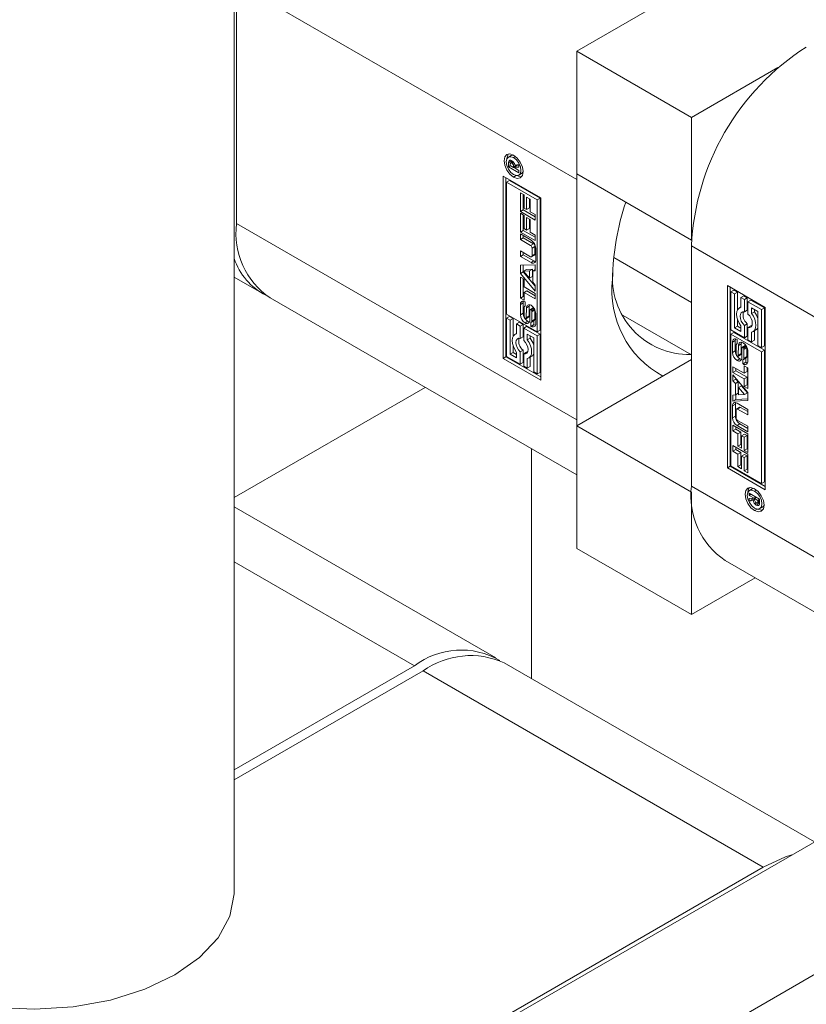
# Model space of a CAD drawing. Header units: millimetres. Extents: x 450 to 25135, y 150 to 17673.
# Tile 204 of 256: x 10921 to 10960, y 11423 to 11471. Entities that reach past the tile are written whole.
import ezdxf

# ---------------------------------------------------------------- set-up
doc = ezdxf.new("R2010")
doc.units = ezdxf.units.MM
doc.linetypes.add('SLD-Centrada-doble', pattern=[12.7, 6.35, -1.27, 1.27, -1.27, 1.27, -1.27])
doc.linetypes.add('SLD-Continua', pattern=[0])
doc.layers.add('COTAS', color=1, linetype='SLD-Continua')
doc.layers.add('OCULTA', color=8, linetype='SLD-Continua')

msp = doc.modelspace()

# ---------------------------------------------------------------- linework, layer by layer
at = {"color": 7, "linetype": 'SLD-Continua', "lineweight": 18, "ltscale": 30}
for p, q in [((10931.958, 11428.469), (10931.958, 11695.714)), ((10946.606, 11450.31), (10946.606, 11438.988))]:
    msp.add_line(p, q, dxfattribs=at)
at = {"layer": 'COTAS', "linetype": 'SLD-Continua', "lineweight": 18, "ltscale": 30}
for p, q in [((10986.204, 11491.479), (10948.828, 11469.902)), ((10932.069, 11473.248), (10932.069, 11461.408)), ((10948.828, 11469.902), (10948.828, 11463.859)), ((10948.828, 11469.902), (10954.484, 11466.636)), ((10954.484, 11466.636), (10958.738, 11469.092)), ((10954.484, 11460.594), (10954.484, 11466.636)), ((10945.605, 11464.762), (10945.463, 11464.68)), ((10945.473, 11464.206), (10945.473, 11464.398)), ((10945.689, 11464.465), (10945.58, 11464.402)), ((10945.704, 11464.786), (10945.605, 11464.762)), ((10945.614, 11464.422), (10945.614, 11464.48)), ((10945.719, 11464.43), (10945.642, 11464.386)), ((10945.572, 11464.263), (10945.473, 11464.206)), ((10945.979, 11463.913), (10945.473, 11464.206)), ((10945.557, 11464.344), (10945.556, 11464.33)), ((10945.556, 11464.33), (10945.556, 11464.315)), ((10945.556, 11464.315), (10945.556, 11464.273)), ((10945.556, 11464.273), (10945.721, 11464.177)), ((10945.76, 11464.36), (10945.697, 11464.323)), ((10945.863, 11464.285), (10945.721, 11464.204)), ((10945.863, 11464.259), (10945.721, 11464.177)), ((10945.721, 11464.177), (10945.721, 11464.204)), ((10945.886, 11464.245), (10945.744, 11464.164)), ((10945.979, 11464.181), (10945.744, 11464.164)), ((10945.744, 11464.164), (10945.979, 11464.028)), ((10945.786, 11464.188), (10945.763, 11464.201)), ((10945.784, 11464.282), (10945.979, 11464.315)), ((10945.863, 11464.285), (10945.863, 11464.295)), ((10945.863, 11464.259), (10945.863, 11464.285)), ((10945.979, 11464.252), (10945.886, 11464.245)), ((10945.979, 11464.315), (10945.979, 11464.181)), ((10945.979, 11464.028), (10945.979, 11463.913)), ((10945.203, 11463.747), (10947.06, 11462.675)), ((10945.203, 11454.765), (10945.203, 11463.747)), ((10945.345, 11463.665), (10945.345, 11454.847)), ((10945.378, 11463.444), (10945.52, 11463.525)), ((10945.378, 11463.444), (10945.378, 11456.947)), ((10946.885, 11462.574), (10945.378, 11463.444)), ((10947.026, 11462.656), (10945.52, 11463.525)), ((10945.976, 11463.793), (10946.117, 11463.874)), ((10948.828, 11463.859), (10954.484, 11460.594)), ((10948.828, 11463.574), (10948.833, 11463.856)), ((10948.828, 11451.734), (10948.828, 11463.574)), ((10946.055, 11462.919), (10946.233, 11462.816)), ((10946.055, 11461.995), (10946.055, 11462.919)), ((10946.196, 11462.077), (10946.196, 11462.838)), ((10946.233, 11462.816), (10946.233, 11462.166)), ((10946.358, 11462.713), (10946.537, 11462.61)), ((10946.358, 11462.094), (10946.358, 11462.713)), ((10946.5, 11462.175), (10946.5, 11462.631)), ((10946.537, 11462.61), (10946.537, 11461.991)), ((10947.026, 11462.656), (10946.885, 11462.574)), ((10946.885, 11456.078), (10946.885, 11462.574)), ((10947.026, 11456.16), (10947.026, 11462.656)), ((10947.06, 11462.675), (10947.06, 11453.693)), ((10946.196, 11462.077), (10946.055, 11461.995)), ((10946.786, 11461.573), (10946.055, 11461.995)), ((10946.786, 11461.736), (10946.196, 11462.077)), ((10946.233, 11462.166), (10946.358, 11462.094)), ((10946.5, 11462.175), (10946.358, 11462.094)), ((10946.537, 11461.991), (10946.786, 11461.847)), ((10946.055, 11461.915), (10946.233, 11461.812)), ((10946.055, 11460.991), (10946.055, 11461.915)), ((10946.196, 11461.072), (10946.196, 11461.833)), ((10946.233, 11461.812), (10946.233, 11461.161)), ((10946.358, 11461.708), (10946.537, 11461.605)), ((10946.358, 11461.089), (10946.358, 11461.708)), ((10946.5, 11461.171), (10946.5, 11461.626)), ((10946.537, 11461.605), (10946.537, 11460.986)), ((10946.786, 11461.847), (10946.786, 11461.573)), ((10946.196, 11461.072), (10946.055, 11460.991)), ((10946.786, 11460.569), (10946.055, 11460.991)), ((10946.786, 11460.732), (10946.196, 11461.072)), ((10946.233, 11461.161), (10946.358, 11461.089)), ((10946.5, 11461.171), (10946.358, 11461.089)), ((10946.055, 11460.894), (10946.583, 11460.59)), ((10946.055, 11460.619), (10946.055, 11460.894)), ((10946.196, 11460.7), (10946.055, 11460.619)), ((10946.557, 11460.329), (10946.055, 11460.619)), ((10946.196, 11460.7), (10946.196, 11460.813)), ((10946.698, 11460.41), (10946.196, 11460.7)), ((10946.537, 11460.986), (10946.786, 11460.842)), ((10946.786, 11460.842), (10946.786, 11460.569)), ((10954.49, 11460.597), (10954.484, 11460.594)), ((10946.055, 11460.062), (10946.557, 11459.773)), ((10946.055, 11459.787), (10946.055, 11460.062)), ((10946.629, 11459.815), (10946.629, 11460.203)), ((10946.771, 11459.896), (10946.771, 11460.285)), ((10946.809, 11460.198), (10946.809, 11459.613)), ((10954.484, 11460.308), (10954.484, 11448.468)), ((10946.196, 11459.868), (10946.055, 11459.787)), ((10946.583, 11459.482), (10946.055, 11459.787)), ((10946.196, 11459.868), (10946.196, 11459.981)), ((10946.724, 11459.564), (10946.196, 11459.868)), ((10946.608, 11459.768), (10946.749, 11459.849)), ((10950.652, 11459.736), (10954.484, 11457.523)), ((10946.055, 11459.351), (10946.786, 11459.378)), ((10946.055, 11458.952), (10946.055, 11459.351)), ((10946.196, 11459.033), (10946.196, 11459.356)), ((10946.356, 11459.141), (10946.214, 11459.059)), ((10946.504, 11459.073), (10946.214, 11459.059)), ((10946.214, 11459.059), (10946.504, 11458.71)), ((10946.646, 11459.155), (10946.356, 11459.141)), ((10946.646, 11459.155), (10946.504, 11459.073)), ((10946.504, 11458.71), (10946.504, 11459.073)), ((10946.646, 11458.792), (10946.646, 11459.155)), ((10946.786, 11459.148), (10946.664, 11459.078)), ((10946.786, 11459.083), (10946.664, 11459.078)), ((10946.664, 11459.078), (10946.664, 11458.522)), ((10946.786, 11459.378), (10946.786, 11459.083)), ((10931.958, 11458.767), (10933.302, 11457.99)), ((10946.196, 11459.033), (10946.055, 11458.952)), ((10946.786, 11458.08), (10946.055, 11458.952)), ((10946.055, 11458.765), (10946.233, 11458.661)), ((10946.055, 11457.739), (10946.055, 11458.765)), ((10946.786, 11458.33), (10946.196, 11459.033)), ((10946.196, 11457.821), (10946.196, 11458.683)), ((10946.233, 11458.661), (10946.233, 11458.287)), ((10946.646, 11458.792), (10946.504, 11458.71)), ((10946.233, 11458.287), (10946.786, 11457.967)), ((10946.375, 11458.092), (10946.233, 11458.011)), ((10946.786, 11457.855), (10946.375, 11458.092)), ((10946.664, 11458.522), (10946.786, 11458.375)), ((10946.786, 11458.375), (10946.786, 11458.08)), ((10956.252, 11458.349), (10958.109, 11457.277)), ((10956.252, 11449.367), (10956.252, 11458.349)), ((10956.394, 11458.267), (10956.394, 11449.448)), ((10956.569, 11458.127), (10956.427, 11458.045)), ((10956.744, 11458.026), (10956.569, 11458.127)), ((10933.726, 11457.746), (10948.828, 11449.028)), ((10946.196, 11457.821), (10946.055, 11457.739)), ((10946.233, 11457.636), (10946.055, 11457.739)), ((10946.233, 11457.8), (10946.196, 11457.821)), ((10946.233, 11458.011), (10946.233, 11457.636)), ((10946.786, 11457.692), (10946.233, 11458.011)), ((10946.786, 11457.967), (10946.786, 11457.692)), ((10956.427, 11458.045), (10956.427, 11456.166)), ((10956.603, 11457.944), (10956.427, 11458.045)), ((10956.744, 11458.026), (10956.603, 11457.944)), ((10956.603, 11456.268), (10956.603, 11457.944)), ((10956.744, 11457.146), (10956.744, 11458.026)), ((10957.059, 11457.844), (10956.918, 11457.762)), ((10956.918, 11457.762), (10956.918, 11457.283)), ((10957.093, 11457.661), (10956.918, 11457.762)), ((10957.234, 11457.743), (10957.059, 11457.844)), ((10957.234, 11457.743), (10957.093, 11457.661)), ((10957.093, 11457.054), (10957.093, 11457.661)), ((10957.234, 11457.135), (10957.234, 11457.743)), ((10957.41, 11457.641), (10957.268, 11457.56)), ((10958.075, 11457.257), (10957.41, 11457.641)), ((10946.053, 11456.912), (10946.053, 11457.417)), ((10946.195, 11456.994), (10946.195, 11457.499)), ((10946.246, 11457.267), (10946.246, 11456.834)), ((10946.294, 11457.349), (10946.269, 11457.334)), ((10946.295, 11457.543), (10946.294, 11457.333)), ((10946.34, 11456.783), (10946.35, 11457.254)), ((10946.482, 11456.865), (10946.492, 11457.335)), ((10946.523, 11457.115), (10946.513, 11456.648)), ((10946.691, 11457.259), (10946.55, 11457.177)), ((10946.727, 11457.234), (10946.592, 11457.156)), ((10946.752, 11457.192), (10946.612, 11457.111)), ((10946.761, 11456.705), (10946.761, 11457.137)), ((10956.918, 11457.299), (10956.843, 11457.256)), ((10957.234, 11457.135), (10957.093, 11457.054)), ((10957.268, 11457.56), (10957.268, 11456.952)), ((10957.934, 11457.176), (10957.268, 11457.56)), ((10957.443, 11457.256), (10957.758, 11457.074)), ((10957.443, 11456.979), (10957.443, 11457.256)), ((10957.585, 11457.061), (10957.585, 11457.175)), ((10958.075, 11457.257), (10957.934, 11457.176)), ((10957.934, 11455.297), (10957.934, 11457.176)), ((10958.075, 11455.379), (10958.075, 11457.257)), ((10958.109, 11457.277), (10958.109, 11448.295)), ((10945.378, 11456.947), (10946.885, 11456.078)), ((10945.52, 11456.827), (10945.378, 11456.745)), ((10945.554, 11456.644), (10945.378, 11456.745)), ((10945.378, 11456.745), (10945.378, 11454.866)), ((10945.695, 11456.726), (10945.52, 11456.827)), ((10945.695, 11456.726), (10945.554, 11456.644)), ((10945.554, 11454.968), (10945.554, 11456.644)), ((10945.695, 11455.846), (10945.695, 11456.726)), ((10946.316, 11456.718), (10946.458, 11456.799)), ((10946.597, 11456.557), (10946.738, 11456.638)), ((10946.62, 11456.623), (10946.62, 11457.055)), ((10946.711, 11456.432), (10946.711, 11456.623)), ((10946.81, 11456.982), (10946.81, 11456.477)), ((10951.117, 11456.878), (10954.484, 11454.934)), ((10956.744, 11456.349), (10956.744, 11456.7)), ((10957.585, 11457.061), (10957.443, 11456.979)), ((10957.758, 11457.074), (10957.758, 11455.398)), ((10946.01, 11456.544), (10945.869, 11456.462)), ((10945.869, 11456.462), (10945.869, 11455.983)), ((10946.044, 11456.361), (10945.869, 11456.462)), ((10946.185, 11456.442), (10946.01, 11456.544)), ((10946.185, 11456.442), (10946.044, 11456.361)), ((10946.044, 11455.753), (10946.044, 11456.361)), ((10946.185, 11455.835), (10946.185, 11456.442)), ((10946.361, 11456.341), (10946.219, 11456.26)), ((10946.219, 11456.26), (10946.219, 11455.652)), ((10946.885, 11455.876), (10946.219, 11456.26)), ((10947.026, 11455.957), (10946.361, 11456.341)), ((10946.57, 11456.559), (10946.574, 11456.557)), ((10946.57, 11456.351), (10946.57, 11456.559)), ((10946.711, 11456.432), (10946.57, 11456.351)), ((10946.885, 11456.078), (10947.026, 11456.16)), ((10956.427, 11456.166), (10957.093, 11455.782)), ((10956.744, 11456.349), (10956.603, 11456.268)), ((10956.918, 11456.086), (10956.603, 11456.268)), ((10956.918, 11456.249), (10956.744, 11456.349)), ((10956.918, 11456.363), (10956.918, 11456.086)), ((10957.234, 11456.471), (10957.093, 11456.39)), ((10957.093, 11455.782), (10957.093, 11456.39)), ((10957.234, 11455.864), (10957.234, 11456.471)), ((10957.41, 11456.37), (10957.268, 11456.289)), ((10957.268, 11456.289), (10957.268, 11455.681)), ((10957.452, 11456.365), (10957.41, 11456.37)), ((10957.518, 11456.086), (10957.659, 11456.168)), ((10945.869, 11455.999), (10945.794, 11455.955)), ((10946.185, 11455.835), (10946.044, 11455.753)), ((10946.394, 11455.679), (10946.394, 11455.956)), ((10946.394, 11455.956), (10946.709, 11455.774)), ((10946.536, 11455.761), (10946.394, 11455.679)), ((10946.536, 11455.761), (10946.536, 11455.875)), ((10946.709, 11455.774), (10946.709, 11454.098)), ((10947.026, 11455.957), (10946.885, 11455.876)), ((10946.885, 11453.997), (10946.885, 11455.876)), ((10947.026, 11454.078), (10947.026, 11455.957)), ((10956.427, 11455.964), (10956.569, 11456.046)), ((10957.934, 11455.095), (10956.427, 11455.964)), ((10956.427, 11455.964), (10956.427, 11449.468)), ((10958.075, 11455.176), (10956.569, 11456.046)), ((10956.742, 11455.691), (10956.742, 11455.483)), ((10957.234, 11455.864), (10957.093, 11455.782)), ((10957.268, 11455.681), (10957.443, 11455.58)), ((10957.443, 11455.58), (10957.443, 11456.059)), ((10957.585, 11455.662), (10957.443, 11455.58)), ((10957.585, 11455.662), (10957.585, 11456.125)), ((10945.695, 11455.049), (10945.695, 11455.4)), ((10946.185, 11455.171), (10946.044, 11455.089)), ((10946.185, 11454.564), (10946.185, 11455.171)), ((10956.502, 11455.06), (10956.502, 11455.565)), ((10956.643, 11455.142), (10956.643, 11455.646)), ((10956.692, 11455.418), (10956.692, 11454.986)), ((10956.742, 11455.501), (10956.715, 11455.485)), ((10956.742, 11455.498), (10956.725, 11455.488)), ((10956.742, 11455.487), (10956.738, 11455.485)), ((10956.742, 11455.483), (10956.738, 11455.485)), ((10956.789, 11454.927), (10956.799, 11455.394)), ((10956.94, 11455.476), (10956.799, 11455.394)), ((10956.93, 11455.008), (10956.94, 11455.476)), ((10956.972, 11455.259), (10956.962, 11454.788)), ((10957.137, 11455.406), (10956.996, 11455.324)), ((10957.14, 11455.407), (10956.999, 11455.326)), ((10957.161, 11455.403), (10957.021, 11455.322)), ((10957.182, 11455.372), (10957.046, 11455.293)), ((10957.203, 11455.331), (10957.061, 11455.249)), ((10957.066, 11454.775), (10957.066, 11455.208)), ((10957.207, 11454.857), (10957.207, 11455.289)), ((10957.758, 11455.398), (10957.934, 11455.297)), ((10958.075, 11455.379), (10957.934, 11455.297)), ((10958.075, 11455.176), (10957.934, 11455.095)), ((10958.075, 11448.68), (10958.075, 11455.176)), ((10945.345, 11454.847), (10945.203, 11454.765)), ((10947.06, 11453.693), (10945.203, 11454.765)), ((10947.06, 11453.857), (10945.345, 11454.847)), ((10945.378, 11454.866), (10946.044, 11454.482)), ((10945.695, 11455.049), (10945.554, 11454.968)), ((10945.869, 11454.786), (10945.554, 11454.968)), ((10945.869, 11454.949), (10945.695, 11455.049)), ((10945.869, 11455.062), (10945.869, 11454.786)), ((10946.044, 11454.482), (10946.044, 11455.089)), ((10946.361, 11455.07), (10946.219, 11454.988)), ((10946.219, 11454.988), (10946.219, 11454.381)), ((10946.403, 11455.065), (10946.361, 11455.07)), ((10946.394, 11454.28), (10946.394, 11454.759)), ((10946.469, 11454.786), (10946.61, 11454.868)), ((10946.536, 11454.362), (10946.536, 11454.825)), ((10948.828, 11451.448), (10954.484, 11454.714)), ((10956.762, 11454.865), (10956.904, 11454.946)), ((10956.905, 11454.947), (10956.763, 11454.865)), ((10956.93, 11455.008), (10956.789, 11454.927)), ((10956.904, 11454.946), (10956.905, 11454.947)), ((10957.017, 11454.499), (10957.018, 11454.709)), ((10957.043, 11454.708), (10957.185, 11454.79)), ((10957.195, 11454.801), (10957.054, 11454.719)), ((10957.204, 11454.826), (10957.063, 11454.744)), ((10957.159, 11454.775), (10957.159, 11454.581)), ((10957.259, 11455.13), (10957.259, 11454.625)), ((10957.934, 11448.598), (10957.934, 11455.095)), ((10946.185, 11454.564), (10946.044, 11454.482)), ((10946.219, 11454.381), (10946.394, 11454.28)), ((10946.536, 11454.362), (10946.394, 11454.28)), ((10956.526, 11454.35), (10957.079, 11454.031)), ((10956.526, 11454.074), (10956.526, 11454.35)), ((10956.667, 11454.156), (10956.667, 11454.269)), ((10957.159, 11454.581), (10957.017, 11454.499)), ((10957.079, 11454.406), (10957.257, 11454.302)), ((10957.079, 11454.031), (10957.079, 11454.406)), ((10957.22, 11454.113), (10957.22, 11454.324)), ((10957.257, 11454.302), (10957.257, 11453.277)), ((10946.709, 11454.098), (10946.885, 11453.997)), ((10947.026, 11454.078), (10946.885, 11453.997)), ((10956.667, 11454.156), (10956.526, 11454.074)), ((10957.079, 11453.755), (10956.526, 11454.074)), ((10956.526, 11453.962), (10957.257, 11453.09)), ((10956.526, 11453.667), (10956.526, 11453.962)), ((10956.667, 11453.749), (10956.526, 11453.667)), ((10957.22, 11453.837), (10956.667, 11454.156)), ((10956.667, 11453.749), (10956.667, 11453.793)), ((10956.79, 11453.602), (10956.667, 11453.749)), ((10957.22, 11454.113), (10957.079, 11454.031)), ((10957.22, 11453.837), (10957.079, 11453.755)), ((10957.079, 11453.38), (10957.079, 11453.755)), ((10957.22, 11453.462), (10957.22, 11453.837)), ((10956.648, 11453.52), (10956.526, 11453.667)), ((10956.79, 11453.602), (10956.648, 11453.52)), ((10956.648, 11452.964), (10956.648, 11453.52)), ((10956.79, 11453.046), (10956.79, 11453.602)), ((10956.949, 11453.413), (10956.808, 11453.332)), ((10956.808, 11453.332), (10956.808, 11452.968)), ((10957.098, 11452.983), (10956.808, 11453.332)), ((10957.239, 11453.064), (10956.949, 11453.413)), ((10957.22, 11453.462), (10957.079, 11453.38)), ((10957.257, 11453.277), (10957.079, 11453.38)), ((10957.257, 11453.441), (10957.22, 11453.462)), ((10956.526, 11452.959), (10956.648, 11452.964)), ((10956.526, 11452.664), (10956.526, 11452.959)), ((10956.667, 11452.746), (10956.526, 11452.664)), ((10956.79, 11453.046), (10956.648, 11452.964)), ((10956.667, 11452.746), (10956.667, 11452.975)), ((10957.257, 11452.768), (10956.667, 11452.746)), ((10956.808, 11452.968), (10957.098, 11452.983)), ((10957.239, 11453.064), (10957.098, 11452.983)), ((10957.257, 11453.09), (10957.257, 11452.691)), ((10956.503, 11451.844), (10956.503, 11452.429)), ((10957.257, 11452.691), (10956.526, 11452.664)), ((10956.645, 11451.926), (10956.645, 11452.511)), ((10956.846, 11452.356), (10956.704, 11452.274)), ((10956.729, 11452.56), (10957.257, 11452.255)), ((10957.257, 11451.979), (10956.755, 11452.269)), ((10957.257, 11452.143), (10956.897, 11452.351)), ((10957.257, 11452.255), (10957.257, 11451.979)), ((10956.683, 11452.227), (10956.683, 11451.839)), ((10948.833, 11451.451), (10948.828, 11451.734)), ((10948.828, 11451.448), (10954.484, 11448.182)), ((10948.828, 11451.448), (10948.828, 11445.406)), ((10956.526, 11451.473), (10957.257, 11451.051)), ((10956.526, 11451.2), (10956.526, 11451.473)), ((10956.667, 11451.281), (10956.667, 11451.392)), ((10957.257, 11451.148), (10956.729, 11451.452)), ((10956.755, 11451.713), (10957.257, 11451.423)), ((10957.257, 11451.311), (10956.871, 11451.534)), ((10957.257, 11451.423), (10957.257, 11451.148)), ((10956.667, 11451.281), (10956.526, 11451.2)), ((10956.775, 11451.056), (10956.526, 11451.2)), ((10956.917, 11451.138), (10956.667, 11451.281)), ((10956.917, 11451.138), (10956.775, 11451.056)), ((10956.775, 11450.437), (10956.775, 11451.056)), ((10956.917, 11450.519), (10956.917, 11451.138)), ((10957.095, 11451.034), (10956.954, 11450.953)), ((10957.079, 11450.881), (10956.954, 11450.953)), ((10956.954, 11450.953), (10956.954, 11450.334)), ((10957.22, 11450.962), (10957.079, 11450.881)), ((10957.079, 11450.23), (10957.079, 11450.881)), ((10957.22, 11450.962), (10957.095, 11451.034)), ((10957.22, 11450.312), (10957.22, 11450.962)), ((10957.257, 11451.051), (10957.257, 11450.127)), ((10956.526, 11450.469), (10957.257, 11450.047)), ((10956.526, 11450.195), (10956.526, 11450.469)), ((10956.667, 11450.277), (10956.667, 11450.387)), ((10956.917, 11450.519), (10956.775, 11450.437)), ((10956.954, 11450.334), (10956.775, 11450.437)), ((10956.954, 11450.497), (10956.917, 11450.519)), ((10956.667, 11450.277), (10956.526, 11450.195)), ((10956.775, 11450.051), (10956.526, 11450.195)), ((10956.917, 11450.133), (10956.667, 11450.277)), ((10956.917, 11450.133), (10956.775, 11450.051)), ((10956.775, 11449.432), (10956.775, 11450.051)), ((10956.917, 11449.514), (10956.917, 11450.133)), ((10957.095, 11450.03), (10956.954, 11449.948)), ((10957.079, 11449.876), (10956.954, 11449.948)), ((10956.954, 11449.948), (10956.954, 11449.329)), ((10957.22, 11450.312), (10957.079, 11450.23)), ((10957.257, 11450.127), (10957.079, 11450.23)), ((10957.22, 11449.958), (10957.079, 11449.876)), ((10957.079, 11449.226), (10957.079, 11449.876)), ((10957.22, 11449.958), (10957.095, 11450.03)), ((10957.257, 11450.291), (10957.22, 11450.312)), ((10957.22, 11449.307), (10957.22, 11449.958)), ((10957.257, 11450.047), (10957.257, 11449.123)), ((10956.394, 11449.448), (10956.252, 11449.367)), ((10958.109, 11448.295), (10956.252, 11449.367)), ((10956.394, 11449.448), (10958.109, 11448.458)), ((10956.427, 11449.468), (10957.934, 11448.598)), ((10956.917, 11449.514), (10956.775, 11449.432)), ((10956.954, 11449.329), (10956.775, 11449.432)), ((10956.954, 11449.493), (10956.917, 11449.514)), ((10957.22, 11449.307), (10957.079, 11449.226)), ((10957.257, 11449.123), (10957.079, 11449.226)), ((10957.257, 11449.286), (10957.22, 11449.307)), ((10957.934, 11448.598), (10958.075, 11448.68)), ((10954.484, 11448.182), (10954.49, 11448.186)), ((10954.484, 11442.14), (10954.484, 11448.182)), ((10957.333, 11448.129), (10957.839, 11447.836)), ((10957.333, 11448.014), (10957.333, 11448.129)), ((10957.432, 11448.071), (10957.333, 11448.014)), ((10957.568, 11447.878), (10957.333, 11448.014)), ((10957.478, 11448.331), (10957.336, 11448.249)), ((10957.577, 11448.355), (10957.478, 11448.331)), ((10957.667, 11447.936), (10957.568, 11447.878)), ((10957.69, 11447.922), (10957.591, 11447.865)), ((10944.837, 11440.009), (10931.958, 11447.444)), ((10957.333, 11447.861), (10957.568, 11447.878)), ((10957.333, 11447.727), (10957.333, 11447.861)), ((10957.474, 11447.809), (10957.333, 11447.727)), ((10957.528, 11447.76), (10957.333, 11447.727)), ((10957.474, 11447.809), (10957.474, 11447.872)), ((10957.591, 11447.828), (10957.474, 11447.809)), ((10957.593, 11447.798), (10957.528, 11447.76)), ((10957.757, 11447.769), (10957.591, 11447.865)), ((10957.591, 11447.865), (10957.591, 11447.838)), ((10957.818, 11447.618), (10957.677, 11447.536)), ((10957.732, 11447.64), (10957.839, 11447.702)), ((10957.839, 11447.707), (10957.743, 11447.652)), ((10957.755, 11447.698), (10957.756, 11447.712)), ((10957.839, 11447.76), (10957.756, 11447.712)), ((10957.756, 11447.712), (10957.757, 11447.727)), ((10957.839, 11447.817), (10957.757, 11447.769)), ((10957.839, 11447.775), (10957.757, 11447.727)), ((10957.757, 11447.727), (10957.757, 11447.769)), ((10957.829, 11447.611), (10957.837, 11447.607)), ((10957.839, 11447.836), (10957.839, 11447.644)), ((10957.849, 11447.362), (10957.99, 11447.443)), ((10948.828, 11445.406), (10954.484, 11442.14)), ((10956.142, 11444.805), (10972.9, 11435.131)), ((10957.622, 11443.951), (10954.484, 11442.14)), ((10960.54, 11430.944), (10945.261, 11439.764)), ((10931.958, 11434.487), (10940.837, 11439.613)), ((10941.262, 11439.368), (10931.958, 11433.997)), ((10962.899, 11432.306), (10914.957, 11404.63)), ((10958.02, 11429.694), (10919.836, 11407.651)), ((10968.556, 11429.041), (10920.614, 11401.364))]:
    msp.add_line(p, q, dxfattribs=at)
at = {"layer": 'COTAS', "linetype": 'SLD-Centrada-doble', "lineweight": 18, "ltscale": 30}
for p, q in [((10948.828, 11463.574), (10932.069, 11473.248)), ((10945.614, 11464.48), (10945.473, 11464.398)), ((10945.584, 11464.529), (10945.483, 11464.471)), ((10945.698, 11464.455), (10945.608, 11464.403)), ((10945.713, 11464.437), (10945.634, 11464.392)), ((10945.816, 11464.71), (10945.72, 11464.655)), ((10945.85, 11463.771), (10945.72, 11463.696)), ((10948.828, 11451.734), (10932.069, 11461.408)), ((10946.698, 11460.41), (10946.557, 11460.329)), ((10946.771, 11460.285), (10946.629, 11460.203)), ((10954.484, 11460.308), (10971.243, 11450.634)), ((10946.724, 11459.564), (10946.583, 11459.482)), ((10946.771, 11459.896), (10946.629, 11459.815)), ((10946.195, 11457.499), (10946.053, 11457.417)), ((10946.294, 11457.347), (10946.277, 11457.337)), ((10946.492, 11457.335), (10946.35, 11457.254)), ((10946.572, 11457.175), (10946.712, 11457.256)), ((10946.761, 11457.137), (10946.62, 11457.055)), ((10946.195, 11456.994), (10946.053, 11456.912)), ((10946.471, 11456.814), (10946.33, 11456.732)), ((10946.48, 11456.84), (10946.338, 11456.758)), ((10946.482, 11456.865), (10946.34, 11456.783)), ((10946.744, 11456.643), (10946.603, 11456.561)), ((10946.757, 11456.67), (10946.616, 11456.588)), ((10946.761, 11456.705), (10946.62, 11456.623)), ((10946.425, 11456.595), (10946.283, 11456.514)), ((10946.722, 11456.426), (10946.58, 11456.344)), ((10956.643, 11455.646), (10956.502, 11455.565)), ((10957.161, 11455.404), (10957.02, 11455.323)), ((10957.207, 11455.289), (10957.066, 11455.208)), ((10956.643, 11455.142), (10956.502, 11455.06)), ((10956.732, 11454.662), (10956.873, 11454.743)), ((10956.921, 11454.966), (10956.779, 11454.885)), ((10957.207, 11454.857), (10957.066, 11454.775)), ((10957.029, 11454.492), (10957.17, 11454.574)), ((10956.645, 11452.511), (10956.503, 11452.429)), ((10956.897, 11452.351), (10956.755, 11452.269)), ((10956.645, 11451.926), (10956.503, 11451.844)), ((10956.871, 11451.534), (10956.729, 11451.452)), ((10954.484, 11448.468), (10971.243, 11438.794)), ((10957.592, 11448.224), (10957.689, 11448.279)), ((10957.679, 11447.65), (10957.599, 11447.604)), ((10957.675, 11447.538), (10957.816, 11447.619)), ((10957.688, 11447.53), (10957.829, 11447.611)), ((10957.839, 11447.747), (10957.755, 11447.698)), ((10957.796, 11447.524), (10957.786, 11447.517)), ((10957.592, 11447.265), (10957.723, 11447.34)), ((10931.958, 11444.739), (10940.837, 11439.613)), ((10958.02, 11429.694), (10941.262, 11439.368))]:
    msp.add_line(p, q, dxfattribs=at)
at = {"layer": 'COTAS', "linetype": 'SLD-Continua', "lineweight": 18, "ltscale": 30, "flags": 128}
for points in [[(10945.72, 11463.696), (10945.54, 11463.84), (10945.388, 11464.045), (10945.287, 11464.279), (10945.251, 11464.507), (10945.287, 11464.693), (10945.388, 11464.81), (10945.54, 11464.84), (10945.72, 11464.777)], [(10945.72, 11464.655), (10945.581, 11464.703), (10945.463, 11464.68), (10945.385, 11464.59), (10945.357, 11464.446), (10945.385, 11464.27), (10945.463, 11464.089), (10945.581, 11463.93), (10945.72, 11463.818)], [(10945.393, 11464.606), (10945.428, 11464.775), (10945.467, 11464.838)], [(10945.72, 11464.777), (10945.899, 11464.633), (10946.051, 11464.428), (10946.152, 11464.194), (10946.188, 11463.966), (10946.152, 11463.78), (10946.051, 11463.663), (10945.899, 11463.633), (10945.72, 11463.696)], [(10945.72, 11463.818), (10945.858, 11463.77), (10945.976, 11463.793), (10946.054, 11463.883), (10946.082, 11464.027), (10946.054, 11464.203), (10945.976, 11464.384), (10945.858, 11464.543), (10945.72, 11464.655)], [(10946.117, 11463.874), (10946.117, 11463.874), (10946.188, 11463.949)], [(10946.114, 11463.717), (10946.04, 11463.715), (10945.876, 11463.769)], [(10946.724, 11459.564), (10946.768, 11459.543), (10946.797, 11459.535)], [(10946.207, 11457.579), (10946.199, 11457.548), (10946.195, 11457.499)], [(10946.505, 11457.409), (10946.497, 11457.383), (10946.492, 11457.335)], [(10956.918, 11457.283), (10956.828, 11457.246), (10956.76, 11457.175), (10956.718, 11457.073), (10956.703, 11456.947), (10956.718, 11456.804), (10956.76, 11456.652), (10956.828, 11456.502), (10956.918, 11456.363)], [(10957.093, 11456.39), (10957.007, 11456.488), (10956.939, 11456.604), (10956.895, 11456.727), (10956.88, 11456.845), (10956.895, 11456.945), (10956.939, 11457.017), (10957.007, 11457.055), (10957.093, 11457.054)], [(10957.268, 11456.952), (10957.354, 11456.855), (10957.422, 11456.738), (10957.466, 11456.615), (10957.481, 11456.498), (10957.466, 11456.398), (10957.422, 11456.325), (10957.354, 11456.287), (10957.268, 11456.289)], [(10957.443, 11456.059), (10957.533, 11456.096), (10957.601, 11456.167), (10957.643, 11456.269), (10957.658, 11456.396), (10957.643, 11456.539), (10957.601, 11456.69), (10957.533, 11456.84), (10957.443, 11456.979)], [(10946.425, 11456.595), (10946.47, 11456.575), (10946.5, 11456.567)], [(10946.722, 11456.426), (10946.767, 11456.405), (10946.797, 11456.397)], [(10945.869, 11455.983), (10945.779, 11455.946), (10945.711, 11455.875), (10945.669, 11455.773), (10945.654, 11455.646), (10945.669, 11455.503), (10945.711, 11455.352), (10945.779, 11455.202), (10945.869, 11455.062)], [(10946.044, 11455.089), (10945.958, 11455.187), (10945.89, 11455.304), (10945.846, 11455.427), (10945.831, 11455.544), (10945.846, 11455.644), (10945.89, 11455.717), (10945.958, 11455.754), (10946.044, 11455.753)], [(10946.219, 11455.652), (10946.305, 11455.554), (10946.373, 11455.438), (10946.417, 11455.315), (10946.432, 11455.197), (10946.417, 11455.097), (10946.373, 11455.025), (10946.305, 11454.987), (10946.219, 11454.988)], [(10946.394, 11454.759), (10946.484, 11454.796), (10946.552, 11454.867), (10946.594, 11454.969), (10946.609, 11455.095), (10946.594, 11455.238), (10946.552, 11455.39), (10946.484, 11455.54), (10946.394, 11455.679)], [(10956.656, 11455.726), (10956.648, 11455.696), (10956.643, 11455.646)], [(10956.953, 11455.557), (10956.945, 11455.525), (10956.94, 11455.476)], [(10957.14, 11455.407), (10957.138, 11455.406), (10957.137, 11455.406)], [(10957.203, 11455.331), (10957.202, 11455.336), (10957.201, 11455.34)], [(10956.873, 11454.743), (10956.917, 11454.723), (10956.949, 11454.715)], [(10957.17, 11454.574), (10957.215, 11454.553), (10957.246, 11454.545)], [(10956.657, 11452.588), (10956.649, 11452.559), (10956.645, 11452.511)], [(10957.592, 11447.265), (10957.413, 11447.409), (10957.261, 11447.614), (10957.16, 11447.848), (10957.124, 11448.076), (10957.16, 11448.262), (10957.261, 11448.379), (10957.413, 11448.409), (10957.592, 11448.346)], [(10957.266, 11448.175), (10957.301, 11448.344), (10957.34, 11448.407)], [(10957.592, 11448.224), (10957.454, 11448.272), (10957.336, 11448.249), (10957.258, 11448.159), (10957.23, 11448.015), (10957.258, 11447.839), (10957.336, 11447.658), (10957.454, 11447.499), (10957.592, 11447.387)], [(10957.592, 11448.346), (10957.772, 11448.202), (10957.924, 11447.997), (10958.025, 11447.763), (10958.061, 11447.535), (10958.025, 11447.349), (10957.924, 11447.232), (10957.772, 11447.202), (10957.592, 11447.265)], [(10957.592, 11447.387), (10957.731, 11447.339), (10957.849, 11447.362), (10957.927, 11447.452), (10957.955, 11447.596), (10957.927, 11447.772), (10957.849, 11447.953), (10957.731, 11448.112), (10957.592, 11448.224)], [(10957.99, 11447.443), (10957.99, 11447.443), (10958.061, 11447.518)], [(10957.987, 11447.286), (10957.913, 11447.284), (10957.749, 11447.338)], [(10958.02, 11429.694), (10959.124, 11430.205), (10959.423, 11430.3)], [(10931.958, 11428.469), (10931.956, 11428.383), (10931.743, 11427.279), (10931.167, 11426.22), (10930.251, 11425.244), (10929.029, 11424.387), (10927.544, 11423.681), (10925.854, 11423.152), (10924.019, 11422.82), (10922.108, 11422.697), (10920.191, 11422.787), (10918.34, 11423.087), (10916.622, 11423.587), (10915.102, 11424.267)]]:
    msp.add_lwpolyline(points, dxfattribs=at)
at = {"layer": 'COTAS', "linetype": 'SLD-Continua', "lineweight": 18, "ltscale": 900}
for centre, radius, start, end in [((10966.766, 11459.749), 12.294, 122.6055, 177.3945), ((10945.735, 11464.398), 0.263, 163.9639, 180.0341), ((10945.565, 11464.45), 0.0842, 117.0395, 165.5451), ((10945.564, 11464.426), 0.106, 54.9387, 110.7762), ((10945.68, 11464.337), 0.124, 154.5383, 176.8233), ((10945.596, 11464.375), 0.0312, 66.4928, 149.8979), ((10945.569, 11464.281), 0.128, 59.6245, 72.3788), ((10945.909, 11464.477), 0.295, 172.4017, 179.5791), ((10945.523, 11464.336), 0.204, 56.3476, 59.9691), ((10945.553, 11464.252), 0.162, 56.4913, 59.9717), ((10945.537, 11464.33), 0.202, 60.0016, 60.6603), ((10945.493, 11464.264), 0.28, 38.3095, 58.9235), ((10945.555, 11464.257), 0.156, 25.2493, 56.1895), ((10945.452, 11464.225), 0.337, 9.8439, 39.3586), ((10945.421, 11464.205), 0.3, 359.8234, 23.3094), ((10963.386, 11458.437), 12.793, 161.647, 178.9352), ((10935.875, 11460.924), 3.836, 172.7442, 235.9436), ((10946.318, 11460.175), 0.492, 2.6055, 57.3945), ((10946.472, 11460.196), 0.158, 2.6055, 57.3945), ((10946.613, 11460.278), 0.158, 2.6055, 57.3945), ((10934.891, 11460.639), 3.083, 197.8787, 243.5822), ((10946.585, 11459.807), 0.0448, 230.7967, 9.214), ((10946.671, 11459.59), 0.14, 230.7967, 9.214), ((10946.719, 11459.891), 0.0516, 305.698, 5.6204), ((10954.358, 11458.732), 3.771, 174.4169, 271.2017), ((10955.338, 11458.102), 4.777, 173.1232, 241.6659), ((10946.193, 11457.44), 0.142, 50.7967, 189.214), ((10946.4, 11457.268), 0.154, 168.726, 180.3148), ((10946.319, 11457.286), 0.0708, 148.7073, 170.4477), ((10946.282, 11457.311), 0.026, 101.1651, 153.6061), ((10946.28, 11457.311), 0.0258, 56.8494, 98.1867), ((10946.124, 11457.274), 0.318, 57.5339, 59.9874), ((10946.49, 11457.271), 0.141, 50.4788, 187.144), ((10946.647, 11457.109), 0.124, 157.0596, 177.0948), ((10946.573, 11457.14), 0.0436, 123.4972, 156.9854), ((10946.559, 11457.158), 0.0218, 53.685, 118.7531), ((10946.54, 11457.123), 0.0616, 33.0726, 58.4398), ((10946.311, 11456.959), 0.5, 2.6055, 57.3945), ((10946.464, 11457.072), 0.153, 15.0349, 33.4908), ((10946.407, 11457.053), 0.213, 0.6022, 15.8232), ((10946.7, 11457.241), 0.0201, 60.2216, 116.7615), ((10946.552, 11457.135), 0.21, 0.5452, 14.1223), ((10946.552, 11456.935), 0.5, 182.6055, 237.3945), ((10946.658, 11457.009), 0.464, 181.8784, 209.0931), ((10946.448, 11456.836), 0.202, 180.3674, 192.2369), ((10946.423, 11456.828), 0.176, 191.432, 206.7326), ((10946.327, 11456.776), 0.067, 204.2436, 237.3809), ((10946.373, 11456.624), 0.142, 230.8551, 9.5719), ((10946.314, 11456.756), 0.0431, 238.3783, 239.996), ((10946.305, 11456.738), 0.0231, 234.9503, 290.702), ((10946.661, 11456.979), 0.45, 215.35, 238.3194), ((10946.299, 11456.747), 0.0335, 294.5698, 333.9079), ((10946.247, 11456.774), 0.093, 333.2271, 350.3718), ((10946.162, 11456.787), 0.178, 350.9127, 358.9453), ((10946.44, 11456.829), 0.0345, 300.8886, 333.5187), ((10946.388, 11456.856), 0.093, 333.2271, 350.3718), ((10946.304, 11456.868), 0.178, 350.9127, 358.9453), ((10946.47, 11456.622), 0.15, 346.7715, 0.4309), ((10946.727, 11456.659), 0.0235, 300.1023, 318.6046), ((10946.696, 11456.683), 0.0626, 320.0764, 347.525), ((10946.612, 11456.704), 0.15, 346.7715, 0.4309), ((10957.564, 11456.897), 0.539, 162.4792, 232.2013), ((10956.676, 11456.38), 1.136, 17.6228, 36.8567), ((10946.739, 11456.619), 0.317, 237.8238, 239.9907), ((10946.587, 11456.581), 0.0274, 240.0873, 269.7199), ((10946.67, 11456.454), 0.142, 230.7967, 9.214), ((10946.585, 11456.577), 0.0236, 274.9954, 318.5152), ((10946.555, 11456.602), 0.0626, 320.0764, 347.525), ((10946.88, 11456.7), 0.317, 237.8238, 239.9907), ((10957.53, 11456.384), 0.252, 300.8392, 334.9801), ((10946.515, 11455.597), 0.539, 162.4792, 232.2013), ((10945.627, 11455.08), 1.136, 17.6353, 36.8593), ((10956.642, 11455.587), 0.142, 50.7967, 189.214), ((10956.573, 11455.423), 0.317, 57.8238, 59.9907), ((10956.842, 11455.42), 0.15, 166.7715, 180.4309), ((10956.757, 11455.44), 0.0626, 140.0764, 167.525), ((10956.727, 11455.465), 0.0236, 94.9954, 138.5152), ((10956.725, 11455.461), 0.0274, 60.0873, 89.7199), ((10956.939, 11455.418), 0.142, 50.8551, 189.5719), ((10957.15, 11455.255), 0.178, 170.9127, 178.9453), ((10957.066, 11455.268), 0.093, 153.2271, 170.3718), ((10957.013, 11455.295), 0.0335, 114.5698, 153.9079), ((10957.007, 11455.304), 0.0231, 54.9503, 110.702), ((10956.998, 11455.286), 0.0431, 58.3783, 59.996), ((10956.985, 11455.266), 0.067, 24.2436, 57.3809), ((10956.76, 11455.107), 0.5, 2.6055, 57.3945), ((10956.889, 11455.214), 0.176, 11.432, 26.7326), ((10956.864, 11455.206), 0.202, 0.3674, 12.2369), ((10957.148, 11455.386), 0.0224, 58.5105, 111.0813), ((10957.005, 11455.288), 0.202, 0.3674, 12.2369), ((10946.482, 11455.084), 0.252, 300.8377, 334.9475), ((10957.001, 11455.083), 0.5, 182.6055, 237.3945), ((10957.105, 11455.157), 0.462, 181.8489, 208.3685), ((10956.905, 11454.989), 0.213, 180.6022, 195.8232), ((10956.848, 11454.97), 0.153, 195.0349, 213.4908), ((10956.772, 11454.919), 0.0616, 213.0726, 238.4398), ((10956.822, 11454.771), 0.141, 230.4788, 7.144), ((10956.753, 11454.884), 0.0218, 233.685, 298.7531), ((10957.11, 11455.126), 0.45, 215.499, 238.3266), ((10956.739, 11454.902), 0.0436, 303.4972, 336.9854), ((10956.665, 11454.933), 0.124, 337.0596, 357.0948), ((10956.881, 11454.983), 0.0436, 303.4972, 336.9854), ((10956.806, 11455.015), 0.124, 337.0596, 357.0948), ((10957.032, 11454.731), 0.0258, 236.8494, 278.1867), ((10957.03, 11454.731), 0.026, 281.1651, 333.6061), ((10956.993, 11454.756), 0.0708, 328.7073, 350.4477), ((10956.912, 11454.774), 0.154, 348.726, 0.3148), ((10957.171, 11454.813), 0.027, 300.6251, 333.0895), ((10957.135, 11454.838), 0.0708, 328.7073, 350.4477), ((10957.054, 11454.856), 0.154, 348.726, 0.3148), ((10957.188, 11454.768), 0.318, 237.5339, 239.9874), ((10957.119, 11454.602), 0.142, 230.7967, 9.214), ((10957.33, 11454.849), 0.318, 237.5339, 239.9874), ((10956.641, 11452.452), 0.14, 50.7967, 189.214), ((10956.727, 11452.235), 0.0448, 50.7967, 189.214), ((10956.867, 11452.309), 0.0516, 54.3818, 114.314), ((10956.994, 11451.867), 0.492, 182.6055, 237.3945), ((10957.136, 11451.948), 0.492, 182.6055, 237.3945), ((10956.84, 11451.846), 0.158, 182.6055, 237.3945), ((10958.29, 11447.984), 3.836, 172.7442, 235.9436), ((10957.86, 11447.817), 0.337, 189.8439, 219.3586), ((10957.891, 11447.837), 0.3, 179.8234, 203.3094), ((10957.819, 11447.778), 0.28, 218.3095, 238.9235), ((10957.757, 11447.785), 0.156, 205.2493, 236.1895), ((10957.759, 11447.79), 0.162, 236.4913, 239.9717), ((10957.776, 11447.712), 0.202, 240.0016, 240.6603), ((10957.79, 11447.706), 0.204, 236.3476, 239.9691), ((10957.743, 11447.761), 0.128, 239.6245, 252.3788), ((10957.748, 11447.616), 0.106, 234.9387, 290.7762), ((10957.717, 11447.667), 0.0312, 246.4928, 329.8979), ((10957.632, 11447.705), 0.124, 334.5383, 356.8233), ((10957.947, 11447.841), 0.258, 224.9663, 239.3906), ((10957.747, 11447.592), 0.0842, 297.0395, 345.5451), ((10957.917, 11447.794), 0.202, 240.0016, 240.6603), ((10957.931, 11447.788), 0.204, 236.3476, 239.9691), ((10957.577, 11447.644), 0.263, 343.9639, 0.0341), ((10943.135, 11436.639), 3.758, 59.4865, 127.6924), ((10943.605, 11436.097), 4.024, 65.6929, 125.6176)]:
    msp.add_arc(centre, radius, start, end, dxfattribs=at)
at = {"layer": 'OCULTA', "linetype": 'SLD-Continua', "lineweight": 18, "ltscale": 30}
msp.add_line((10941.365, 11453.336), (10931.958, 11447.906), dxfattribs=at)
msp.add_line((10941.365, 11453.336), (10931.958, 11447.906), dxfattribs=at)
msp.add_line((10941.365, 11453.336), (10931.958, 11447.906), dxfattribs=at)

doc.saveas('drawing.dxf')
